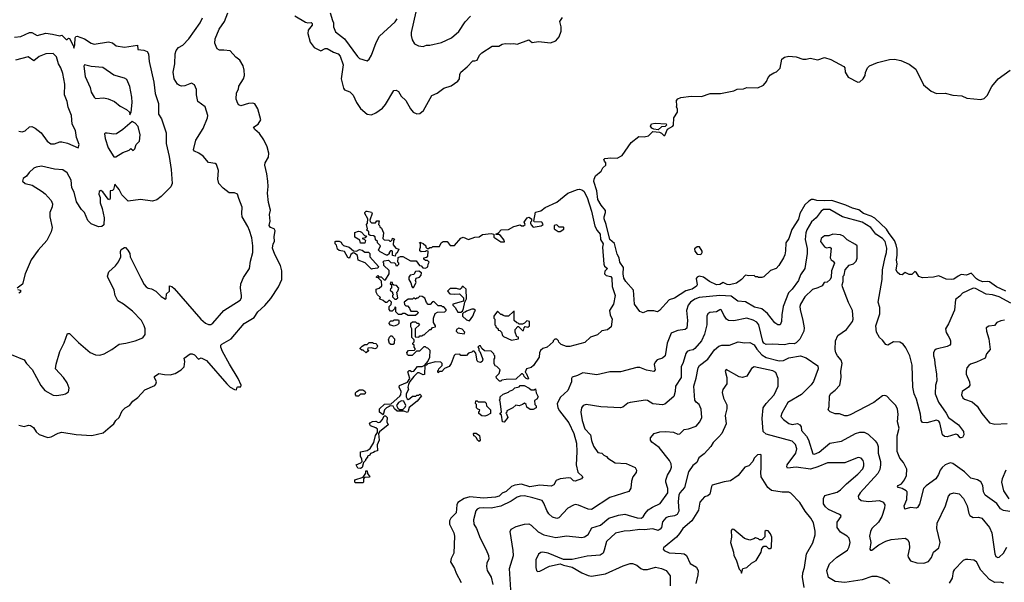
# Model space of a CAD drawing. Extents: x 2087054 to 2277909, y 548907 to 753496.
# Tile 172 of 256: x 2133713 to 2142844, y 622346 to 627563. Entities that reach past the tile are written whole.
import ezdxf

# ---------------------------------------------------------------- set-up
doc = ezdxf.new("R2010")
doc.units = 0

msp = doc.modelspace()

# ---------------------------------------------------------------- linework, layer by layer
at = {"layer": '0CON20XD'}
for points in [[(2133705, 623802.2), (2133755, 623790.6), (2133795, 623801.8), (2133815, 623800.9), (2133842.2, 623782.2), (2133865, 623740.8), (2133895, 623716), (2133975, 623690), (2134005, 623694.2), (2134070.9, 623729.1), (2134105, 623737.1), (2134236.1, 623716.1), (2134383, 623707), (2134487, 623733), (2134553.3, 623786.7), (2134587.5, 623815), (2134605, 623847.5), (2134636.4, 623873.6), (2134662.5, 623935), (2134692.5, 623965), (2134732.5, 623985), (2134763.6, 624026.4), (2134809.3, 624060.7), (2134875, 624130), (2134965, 624172.5), (2134976.4, 624183.6), (2134982.5, 624205), (2134963.8, 624245), (2134964.1, 624255.9), (2135005, 624283.3), (2135057, 624273), (2135109.3, 624270.7), (2135155, 624282.5), (2135210, 624315), (2135237, 624343), (2135243.3, 624395), (2135237.5, 624425), (2135294.6, 624465.4), (2135312.5, 624465), (2135333.8, 624455), (2135370, 624415), (2135395, 624428.8), (2135445, 624401.5), (2135635, 624186.2), (2135665, 624156.7), (2135705, 624132.5), (2135725, 624130), (2135730, 624155), (2135735, 624160), (2135765, 624160), (2135766.7, 624175), (2135738.6, 624235), (2135660.2, 624370.3), (2135592.5, 624485), (2135578.1, 624525), (2135578, 624545), (2135586.7, 624555), (2135675, 624603.8), (2135795, 624744.4), (2135887.5, 624802.5), (2135920, 624855), (2135987.6, 624912.4), (2136043.4, 624976.6), (2136114.4, 625085.6), (2136144, 625155), (2136144.1, 625234.1), (2136132.3, 625282.3), (2136078.8, 625385), (2136057.5, 625445), (2136064, 625485), (2136076, 625505), (2136073, 625553), (2136080.8, 625605), (2136074.2, 625624.2), (2136038.8, 625635), (2136027.5, 625655), (2136035.8, 625695), (2136031.1, 625755), (2136037.5, 625797.5), (2136020.9, 625869.1), (2136011.2, 625955), (2136018.8, 626015), (2136014.6, 626065), (2136006, 626135), (2135986.3, 626215), (2135988.8, 626235), (2136021.8, 626288.2), (2136022.9, 626325), (2136008.4, 626385), (2135978.1, 626448.1), (2135936.8, 626506.8), (2135893.8, 626545), (2135882.5, 626565), (2135926, 626595), (2135948.8, 626635), (2135921.2, 626735), (2135895, 626782.5), (2135875, 626790), (2135835, 626786), (2135765, 626763.8), (2135745, 626773.8), (2135735, 626786.7), (2135720.8, 626825), (2135724.3, 626885), (2135742.3, 626917.7), (2135744.2, 626945), (2135788.9, 627015), (2135797.3, 627045), (2135794.5, 627094.5), (2135784.4, 627135), (2135755, 627187.5), (2135718.6, 627215), (2135665, 627274), (2135605, 627281.2), (2135565, 627278.8), (2135545, 627291.2), (2135535, 627313.3), (2135524.2, 627345.8), (2135524.4, 627385.6), (2135564.3, 627475), (2135611.9, 627545), (2135642.2, 627625)], [(2136593.5, 627625), (2136614.4, 627555), (2136622.2, 627535), (2136622.9, 627495), (2136640.9, 627450.9), (2136723.8, 627385), (2136845, 627222.5), (2136865, 627203.3), (2136935, 627180), (2136955, 627197.5), (2136976.8, 627233.2), (2137018.9, 627351.1), (2137048.6, 627411.4), (2137195, 627542.5), (2137215, 627570)], [(2137388, 627635), (2137344, 627445), (2137343.3, 627415), (2137353.8, 627375), (2137375, 627337.5), (2137410.7, 627320.7), (2137455, 627314), (2137485, 627327.5), (2137515, 627326), (2137625, 627351.4), (2137716, 627395), (2137785.4, 627454.6), (2137845, 627542), (2137895, 627594.2)], [(2133910.3, 624170.3), (2133945, 624123.8), (2134025, 624082), (2134055, 624078), (2134115, 624086.2), (2134137.7, 624092.3), (2134165, 624112.5), (2134171.2, 624145), (2134154, 624195), (2134120, 624245), (2134046.2, 624325), (2134051.7, 624368.3), (2134086, 624485), (2134124.3, 624565.7), (2134156.4, 624653.6), (2134175, 624653.3), (2134258.3, 624568.3), (2134367.7, 624477.7), (2134415, 624456), (2134455, 624452.9), (2134496.4, 624463.6), (2134566.2, 624503.8), (2134635, 624554.3), (2134697.6, 624562.4), (2134785, 624585.8), (2134855, 624613.8), (2134875.9, 624644.1), (2134875.6, 624695), (2134868.6, 624725), (2134842.8, 624772.8), (2134760.6, 624860.6), (2134675.4, 624925.4), (2134624.2, 624955), (2134599.2, 625005), (2134588.9, 625055), (2134530, 625175), (2134527.5, 625185), (2134540.6, 625225), (2134600.9, 625279.1), (2134630.9, 625319.1), (2134651.2, 625365), (2134647.7, 625412.3), (2134655, 625432.5), (2134685, 625451.2), (2134695, 625449.2), (2134715, 625425.7), (2134733.3, 625395), (2134737.5, 625365), (2134835.5, 625165.5), (2134867.7, 625107.7), (2134887.5, 625085), (2134904.3, 625074.3), (2134935, 625068.6), (2134975.3, 625045.3), (2135025, 624995.8), (2135065, 624970), (2135073, 624977), (2135075, 625020), (2135102.5, 625045), (2135103.9, 625096.1), (2135125, 625090), (2135145, 625070), (2135394.1, 624785), (2135435, 624747.9), (2135465, 624736.5), (2135485, 624736.7), (2135505, 624749.4), (2135606, 624865), (2135757.9, 624962.1), (2135770, 624985), (2135771.4, 625005), (2135760.6, 625075), (2135764.4, 625115), (2135788.9, 625171.1), (2135845.6, 625255), (2135854.2, 625325), (2135873.9, 625403.9), (2135873.8, 625465), (2135865, 625540), (2135845, 625607.5), (2135830, 625645), (2135776.2, 625735), (2135772, 625765), (2135776.9, 625825), (2135744, 625905), (2135732.5, 625945), (2135706.1, 625956.1), (2135655, 625958.6), (2135601.2, 626001.2), (2135560, 626045), (2135550.8, 626085), (2135555.8, 626165), (2135539.5, 626219.5), (2135525, 626230), (2135465, 626240), (2135415, 626296.2), (2135375, 626326.2), (2135333.3, 626343.3), (2135326, 626355), (2135348, 626445), (2135414.2, 626555), (2135455, 626653.8), (2135458.2, 626675), (2135434.5, 626754.5), (2135366, 626805), (2135353.8, 626865), (2135353.3, 626915), (2135335, 626957.5), (2135305, 626973.3), (2135245, 626950), (2135215, 626946.2), (2135195, 626951.2), (2135176.7, 626965), (2135147.1, 627015), (2135135.6, 627075), (2135152.2, 627155), (2135153.5, 627245), (2135165, 627276.2), (2135185, 627304.4), (2135225, 627325.8), (2135282, 627385), (2135385.7, 627534.3), (2135408.8, 627581.2)], [(2136265, 627600), (2136365, 627540), (2136385, 627532.5), (2136415, 627536), (2136425, 627527.5), (2136425, 627513.3), (2136389.2, 627465), (2136384.3, 627435), (2136407.1, 627355), (2136445.4, 627305.4), (2136505, 627274), (2136544.6, 627295.4), (2136565, 627296.2), (2136621.7, 627261.7), (2136665.8, 627245), (2136685.8, 627225), (2136713.6, 627145), (2136694.5, 627015), (2136715, 626926.7), (2136725, 626912.9), (2136773.8, 626895), (2136804.5, 626864.5), (2136837.1, 626795), (2136875, 626740.8), (2136935, 626688), (2136975, 626680.8), (2137015, 626700), (2137076.8, 626743.2), (2137104.3, 626775.7), (2137183.3, 626905), (2137205, 626910), (2137225.5, 626895.5), (2137250, 626855), (2137294.3, 626814.3), (2137336.7, 626735), (2137362.5, 626705), (2137395, 626690), (2137425, 626693.8), (2137458.8, 626721.2), (2137535, 626860), (2137585, 626882), (2137645, 626928.8), (2137715, 626948.8), (2137775.8, 626994.2), (2137791.2, 627015), (2137793.3, 627055), (2137804.1, 627075.9), (2137863.3, 627125), (2137915, 627182.5), (2137935, 627180), (2137955, 627187.5), (2137977.5, 627235), (2137997.5, 627255), (2138093.9, 627316.1), (2138155, 627316.7), (2138187.5, 627335), (2138215, 627341.2), (2138265, 627337.5), (2138295, 627342.5), (2138325, 627336.7), (2138435, 627377.5), (2138465, 627350), (2138525, 627360), (2138635, 627348.8), (2138683.9, 627366.1), (2138716.7, 627405), (2138733.3, 627455), (2138733.3, 627495), (2138723.3, 627545), (2138746.1, 627583.9)], [(2133665, 627402.2), (2133725, 627406.7), (2133805, 627445.5), (2133825, 627443.5), (2133875, 627416.7), (2133955, 627437.8), (2134018.5, 627428.5), (2134085, 627413.8), (2134105, 627420), (2134145, 627380), (2134155, 627380), (2134165, 627390), (2134175, 627387.5), (2134210, 627325), (2134215, 627300), (2134225, 627330), (2134228, 627395), (2134234.2, 627405.8), (2134245, 627409.2), (2134315, 627385.7), (2134375.6, 627345.6), (2134404.4, 627334.4), (2134538.2, 627358.2), (2134575, 627349.4), (2134608.9, 627318.9), (2134685, 627307.8), (2134805, 627325.8), (2134807.5, 627285), (2134865, 627280.6), (2134895, 627267.5), (2134908.6, 627245), (2134914.5, 627175), (2134957.5, 626985), (2134969.4, 626879.4), (2135000, 626785), (2135001.7, 626688.3), (2135027.5, 626645), (2135071.8, 626515), (2135070, 626415), (2135098.9, 626295), (2135118.9, 626175), (2135125.7, 626045), (2135115.7, 626014.3), (2135025, 625923.8), (2134985, 625893.8), (2134945, 625878.8), (2134835, 625897.1), (2134719.1, 625879.1), (2134660.3, 625940.3), (2134635, 625988.6), (2134595, 626037.5), (2134583, 625987), (2134575, 625980), (2134553, 625977), (2134553, 625907), (2134546.2, 625893.8), (2134535, 625900), (2134485.5, 625965.5), (2134465, 625978), (2134450.7, 625969.3), (2134447.5, 625945), (2134459.6, 625915), (2134460.5, 625865), (2134478.3, 625811.7), (2134495.8, 625725), (2134495, 625661.2), (2134475.4, 625644.6), (2134445, 625641.1), (2134375, 625668.9), (2134345, 625700.6), (2134314.4, 625774.4), (2134285, 625802.3), (2134240.8, 625875), (2134218.6, 625965), (2134197.5, 626005), (2134189.1, 626075), (2134152, 626142), (2134112.2, 626172.2), (2134035, 626177.9), (2133915, 626204.6), (2133865, 626196.4), (2133844, 626185), (2133802, 626145), (2133777.7, 626112.3), (2133745, 626090), (2133740, 626065), (2133765, 626044.4), (2133827.8, 626027.8), (2133920.2, 625970.2), (2133948.2, 625948.2), (2134005.7, 625885), (2134018.1, 625855), (2134013.6, 625826.4), (2133993.9, 625776.1), (2133993.3, 625735), (2134014.2, 625635), (2134005.6, 625594.4), (2133966, 625515), (2133885, 625426.7), (2133820, 625335), (2133763.8, 625205), (2133739.5, 625110.5), (2133690, 625075)], [(2133705, 626528.2), (2133735, 626523.6), (2133765, 626531.1), (2133805, 626570.6), (2133825, 626571.1), (2133858.2, 626558.2), (2133912, 626515), (2133968.8, 626435), (2134001.2, 626411.2), (2134035, 626410.8), (2134085, 626430), (2134105, 626428.9), (2134157.6, 626417.6), (2134255, 626374), (2134265.2, 626405), (2134240.2, 626470.2), (2134229.8, 626535), (2134200.4, 626595), (2134192.5, 626675), (2134162.5, 626752.5), (2134154.5, 626805), (2134128.8, 626865), (2134131.4, 626965), (2134113, 627065), (2134095.2, 627115), (2134072.1, 627152.1), (2134055, 627217.5), (2134025, 627249.1), (2133955, 627245.5), (2133895, 627221.9), (2133845, 627182.5), (2133792.9, 627217.1), (2133675, 627187.8)], [(2141174.5, 625884.5), (2141105, 625886.4), (2141075, 625896.4), (2141055, 625895.9), (2141029.4, 625880.6), (2140995.3, 625844.7), (2140948.5, 625765), (2140935, 625714.2), (2140873.9, 625616.1), (2140846.4, 625533.6), (2140816.8, 625493.2), (2140815, 625420), (2140808.3, 625381.7), (2140796.2, 625355), (2140753.3, 625285), (2140726.7, 625255), (2140675, 625237.5), (2140615, 625180), (2140595, 625172.5), (2140565, 625172.5), (2140555, 625180), (2140535, 625180), (2140525, 625190), (2140475, 625187.5), (2140445, 625193.3), (2140407.5, 625155), (2140359.4, 625120.6), (2140295, 625104.6), (2140275, 625106.9), (2140235, 625125.8), (2140205, 625108.1), (2140176.2, 625103.8), (2140111.2, 625135), (2140055, 625176.2), (2140015, 625183.5), (2139995, 625175.6), (2139986.7, 625163.3), (2139994.4, 625105), (2139988.3, 625091.7), (2139950, 625065), (2139925, 625057.5), (2139890.3, 625049.7), (2139785, 624982), (2139735, 624966.7), (2139647.5, 624865), (2139627, 624853), (2139595, 624862.5), (2139535, 624862.5), (2139495, 624843.3), (2139465, 624856.7), (2139413.1, 624925), (2139403.9, 625053.9), (2139332.7, 625135), (2139316.7, 625165), (2139310, 625205), (2139312.5, 625265), (2139278.8, 625315), (2139273.3, 625353.3), (2139255, 625390), (2139228.8, 625488.8), (2139184.7, 625525), (2139153, 625663), (2139131.8, 625715), (2139132.2, 625735), (2139146.2, 625775), (2139144.2, 625794.2), (2139105, 625843.8), (2139074.5, 625895), (2139064.2, 625975), (2139038.3, 626061.7), (2139040, 626085), (2139054.2, 626115.8), (2139105, 626157.5), (2139120.7, 626189.3), (2139150, 626215), (2139150, 626235), (2139135, 626250), (2139130, 626265), (2139140, 626275), (2139195, 626282.5), (2139255, 626280), (2139300, 626305), (2139384, 626425), (2139455, 626478.8), (2139505, 626476.7), (2139545, 626486.7), (2139585, 626527.5), (2139645, 626520), (2139665, 626510), (2139685, 626490), (2139695, 626490), (2139721.7, 626548.3), (2139770, 626575), (2139777.5, 626585), (2139778.3, 626651.7), (2139812.5, 626705), (2139811.7, 626731.7), (2139802.5, 626755), (2139807.5, 626765), (2139802.5, 626815), (2139815, 626827.5), (2139845, 626840), (2139940, 626855), (2140035, 626850.6), (2140115, 626877.5), (2140210.7, 626879.3), (2140335, 626904.5), (2140365, 626918.1), (2140425, 626921.2), (2140455, 626933.3), (2140557.7, 626932.3), (2140611.2, 626955), (2140638.9, 626991.1), (2140652.6, 627027.4), (2140675, 627052), (2140705, 627071.2), (2140730.7, 627079.3), (2140765, 627112.5), (2140781.9, 627198.1), (2140805.7, 627214.3), (2140845, 627224), (2140915, 627218.8), (2140975, 627196.7), (2141005, 627196.7), (2141043.6, 627206.4), (2141115, 627190), (2141175, 627212), (2141235, 627194.4), (2141355, 627128.8), (2141364, 627115), (2141369.2, 627075), (2141395, 627028.8), (2141485, 626984.2), (2141505, 626988), (2141535.5, 627014.5), (2141552, 627045), (2141556.1, 627073.9), (2141574, 627115), (2141594, 627135), (2141668.8, 627165), (2141780, 627195), (2141825, 627196.3), (2141885, 627183.9), (2141960.6, 627150.6), (2142023.6, 627103.6), (2142095, 626958.9), (2142165, 626899.4), (2142215, 626878.6), (2142295, 626882.9), (2142365, 626864), (2142448.3, 626858.3), (2142495, 626833.8), (2142626.8, 626823.2), (2142657.6, 626832.4), (2142685, 626858.8), (2142727.1, 626942.9), (2142786.5, 627013.5), (2142896.4, 627093.7)], [(2134735, 626680), (2134746.7, 626705), (2134756, 626795), (2134754, 626845), (2134735, 626942.5), (2134707, 627007), (2134685, 627020), (2134587.6, 627047.6), (2134485, 627120), (2134375, 627128.8), (2134314, 627145), (2134306.7, 627133.3), (2134319.2, 627035), (2134367.5, 626935), (2134375, 626891.9), (2134405, 626843.3), (2134417, 626833), (2134495, 626836.7), (2134535, 626830), (2134593.6, 626803.6), (2134645, 626762.5), (2134705, 626730), (2134730, 626705), (2134735, 626680)], [(2134605, 626290), (2134668.3, 626331.7), (2134728.3, 626351.7), (2134745, 626370), (2134765, 626350), (2134780, 626365), (2134792.5, 626405), (2134823.6, 626436.4), (2134830, 626495), (2134812, 626572), (2134785, 626602.5), (2134755, 626620), (2134670, 626545), (2134610, 626505), (2134585, 626500), (2134525, 626510), (2134505, 626510), (2134501.2, 626505), (2134505, 626460), (2134535, 626374.3), (2134585, 626290), (2134605, 626290)], [(2139635, 626540), (2139595, 626547.5), (2139575, 626557.5), (2139563, 626577), (2139571.7, 626598.3), (2139605, 626603.3), (2139708.3, 626598.3), (2139710, 626585), (2139698.3, 626571.7), (2139665, 626570), (2139635, 626540)], [(2137085, 623900), (2137050, 623925), (2137050, 623955), (2137095, 623997.5), (2137158.3, 624001.7), (2137239.3, 624070.7), (2137247.5, 624085), (2137250, 624115), (2137233.3, 624155), (2137235, 624170), (2137308.3, 624201.7), (2137330, 624235), (2137311.7, 624298.3), (2137325, 624310), (2137335, 624310), (2137345, 624300), (2137367, 624303), (2137401.7, 624348.3), (2137445, 624347.5), (2137470, 624360), (2137497, 624393), (2137517, 624433), (2137520, 624495), (2137498.3, 624518.3), (2137485, 624520), (2137475, 624530), (2137461.7, 624528.3), (2137421.7, 624488.3), (2137391.7, 624488.3), (2137351.7, 624448.3), (2137318.3, 624448.3), (2137310, 624455), (2137303, 624477), (2137320, 624495), (2137375, 624500), (2137380, 624505), (2137380, 624515), (2137370, 624525), (2137370, 624545), (2137360, 624555), (2137360, 624565), (2137370, 624575), (2137370, 624595), (2137350, 624615), (2137350, 624695), (2137340, 624715), (2137341.7, 624748.3), (2137355, 624760), (2137385, 624760), (2137395, 624750), (2137408.3, 624748.3), (2137420, 624735), (2137380, 624695), (2137381.7, 624621.7), (2137415, 624620), (2137425, 624630), (2137445, 624630), (2137455, 624640), (2137465, 624640), (2137515, 624690), (2137528.3, 624691.7), (2137541.7, 624708.3), (2137570, 624715), (2137570, 624725), (2137550, 624755), (2137550, 624795), (2137565, 624840), (2137588.3, 624851.7), (2137655, 624852.5), (2137667.5, 624865), (2137667, 624877), (2137645, 624900), (2137635, 624900), (2137625, 624910), (2137595, 624910), (2137555, 624950), (2137541.7, 624948.3), (2137518.3, 624921.7), (2137501.7, 624921.7), (2137485, 624940), (2137469.3, 624979.3), (2137445, 624997.5), (2137425, 625000), (2137405, 624980), (2137395, 624980), (2137385, 624970), (2137375, 624980), (2137365, 624980), (2137355, 624970), (2137315, 624970), (2137280, 624945), (2137281.7, 624921.7), (2137295, 624910), (2137308.3, 624908.3), (2137328.3, 624888.3), (2137330, 624875), (2137341.7, 624861.7), (2137395, 624860), (2137407, 624847), (2137405, 624840), (2137385, 624820), (2137315, 624820), (2137285, 624840), (2137265, 624840), (2137255, 624830), (2137225, 624830), (2137200, 624855), (2137200, 624895), (2137195, 624900), (2137188.3, 624881.7), (2137168.3, 624861.7), (2137151.7, 624861.7), (2137140, 624875), (2137140, 624905), (2137158.3, 624921.7), (2137160, 624945), (2137145, 624960), (2137135, 624960), (2137118.3, 624941.7), (2137105, 624940), (2137085, 624960), (2137055, 624970), (2137050, 624975), (2137058.3, 624988.3), (2137031.7, 625011.7), (2137017.5, 625035), (2137020, 625065), (2137047, 625073), (2137070, 625095), (2137068.3, 625138.3), (2137038.3, 625168.3), (2137021.7, 625171.7), (2137021.7, 625178.3), (2137035, 625190), (2137045, 625180), (2137065, 625180), (2137091.7, 625151.7), (2137105, 625150), (2137140, 625205), (2137138.3, 625238.3), (2137090, 625285), (2137090, 625305), (2137080, 625315), (2137091.7, 625328.3), (2137131.7, 625331.7), (2137155, 625310), (2137188.3, 625308.3), (2137198.3, 625298.3), (2137200, 625285), (2137215, 625280), (2137230, 625295), (2137230, 625305), (2137220, 625315), (2137221.7, 625358.3), (2137245, 625367.5), (2137265, 625367.5), (2137338.3, 625328.3), (2137388.3, 625328.3), (2137420, 625285), (2137435, 625280), (2137453, 625263), (2137475, 625260), (2137498.3, 625271.7), (2137500, 625295), (2137510, 625315), (2137495, 625330), (2137475, 625330), (2137461.7, 625341.7), (2137460, 625355), (2137485, 625360), (2137498.3, 625371.7), (2137500, 625415), (2137485, 625420), (2137477.5, 625412.5), (2137435, 625410), (2137425, 625420), (2137422.5, 625435), (2137430, 625455), (2137430, 625485), (2137420, 625495), (2137425, 625500), (2137455, 625487.5), (2137480, 625465), (2137480, 625455), (2137491.7, 625441.7), (2137505, 625440), (2137515, 625450), (2137535, 625450), (2137545, 625460), (2137605, 625460), (2137622.5, 625495), (2137640, 625505), (2137677.5, 625505), (2137705, 625470), (2137745, 625470), (2137805, 625538), (2137825, 625547.5), (2137876.1, 625523.9), (2137934.3, 625545.7), (2137975, 625550), (2138005, 625571.2), (2138085, 625580), (2138110, 625575), (2138110, 625545), (2138173.9, 625503.9), (2138208.3, 625501.7), (2138205, 625520), (2138173, 625563), (2138155, 625572.5), (2138135, 625570), (2138130, 625575), (2138152.5, 625587.5), (2138177.5, 625615), (2138245, 625618.8), (2138295, 625646.7), (2138355, 625660), (2138365, 625650), (2138385, 625650), (2138400, 625665), (2138392.5, 625685), (2138403.3, 625705), (2138417.5, 625725), (2138435, 625732.5), (2138460, 625715), (2138460, 625695), (2138450, 625685), (2138450, 625675), (2138455, 625660), (2138475, 625640), (2138547.7, 625652.3), (2138566.7, 625665), (2138556.1, 625686.1), (2138485, 625690), (2138480, 625695), (2138495, 625777.5), (2138545, 625791.2), (2138585, 625820.8), (2138695, 625871.2), (2138795, 625955.8), (2138885, 625989.2), (2138905, 625990), (2138925, 625986.2), (2138945, 625973.3), (2138976.5, 625915), (2139015, 625786.7), (2139047.6, 625647.6), (2139068.1, 625608.1), (2139096.6, 625575), (2139098.2, 625525), (2139122.5, 625485), (2139117.1, 625455), (2139129.2, 625295), (2139136.9, 625276.9), (2139163.3, 625255), (2139138.8, 625231.2), (2139135.9, 625205.9), (2139150.6, 625190.6), (2139195, 625182), (2139205, 625166.7), (2139207.8, 625087.8), (2139235.6, 625005), (2139218.8, 624925), (2139182.5, 624865), (2139187.5, 624825), (2139206.7, 624785), (2139198.8, 624715), (2139165, 624686.7), (2139111.7, 624678.3), (2139070.7, 624639.3), (2139005, 624618.8), (2138955, 624570), (2138815, 624533.8), (2138785, 624533.8), (2138735, 624550), (2138711.7, 624571.7), (2138710, 624585), (2138695, 624600), (2138675, 624600), (2138660, 624585), (2138660, 624575), (2138605, 624526.7), (2138565, 624514.2), (2138543.6, 624496.4), (2138534.2, 624475), (2138529.2, 624435), (2138478, 624355), (2138455, 624338), (2138412.5, 624325), (2138400, 624295), (2138410, 624285), (2138430, 624235), (2138425, 624230), (2138410, 624235), (2138390, 624255), (2138388.3, 624268.3), (2138375, 624280), (2138365, 624280), (2138315, 624230), (2138225, 624227.5), (2138185, 624220), (2138175, 624210), (2138161.7, 624211.7), (2138135, 624240), (2138132.5, 624255), (2138158.3, 624281.7), (2138170, 624315), (2138138.3, 624348.3), (2138125, 624350), (2138113, 624373), (2138112.5, 624415), (2138120, 624425), (2138120, 624445), (2138111.7, 624451.7), (2138110, 624465), (2138085, 624490), (2138023, 624493), (2138000, 624515), (2137985, 624540), (2137975, 624540), (2137962.5, 624525), (2137970, 624515), (2137970, 624495), (2137980, 624485), (2138007.5, 624415), (2138002.5, 624395), (2137986.4, 624383.6), (2137965, 624390), (2137955, 624400), (2137941.7, 624471.7), (2137928.3, 624488.3), (2137915, 624490), (2137905, 624480), (2137875, 624470), (2137855, 624450), (2137805, 624450), (2137795, 624460), (2137751.7, 624458.3), (2137741.7, 624448.3), (2137713.3, 624375), (2137695, 624347.5), (2137651.7, 624328.3), (2137628.3, 624301.7), (2137605, 624300), (2137595, 624290), (2137590, 624305), (2137598.3, 624311.7), (2137600, 624325), (2137630, 624355), (2137630, 624375), (2137618.3, 624388.3), (2137568.3, 624391.7), (2137498.3, 624371.7), (2137485, 624360), (2137470, 624360), (2137468.3, 624271.7), (2137455, 624270), (2137417, 624287), (2137403, 624287), (2137367, 624253), (2137331.7, 624208.3), (2137318.3, 624181.7), (2137312.5, 624155), (2137317.5, 624135), (2137297.5, 624095), (2137297.5, 624065), (2137307, 624047), (2137315, 624042.5), (2137330.7, 624049.3), (2137355, 624072.5), (2137387, 624073), (2137395, 624080), (2137415, 624080), (2137425, 624090), (2137440, 624075), (2137400, 624025), (2137323.3, 623966.7), (2137317, 623933), (2137308.3, 623921.7), (2137275, 623932.5), (2137213, 623933), (2137190, 623955), (2137175, 623980), (2137148.3, 623981.7), (2137140, 623975), (2137115, 623962.5), (2137097.5, 623945), (2137085, 623900)], [(2142856.5, 625046.5), (2142771.9, 625085), (2142705, 625130.8), (2142685, 625135.8), (2142645, 625133.1), (2142605, 625148), (2142585, 625160), (2142535, 625211.2), (2142493.2, 625193.2), (2142445, 625200), (2142416.5, 625183.5), (2142375, 625157.3), (2142355.9, 625154.1), (2142305, 625157.3), (2142235, 625188.2), (2142185.6, 625175.6), (2142085, 625170.4), (2142051.4, 625181.4), (2142025, 625223.3), (2142015, 625228.8), (2141985, 625198.8), (2141961.2, 625201.2), (2141925, 625217.5), (2141895, 625197.5), (2141875, 625200), (2141850.7, 625220.7), (2141841.2, 625245), (2141850, 625295), (2141842.5, 625335), (2141849.7, 625380.3), (2141849.2, 625435), (2141841.3, 625475), (2141825.3, 625515.3), (2141775, 625578.9), (2141751.2, 625621.2), (2141641.8, 625721.8), (2141610.1, 625740.1), (2141537.1, 625765), (2141495, 625799.4), (2141435, 625813.8), (2141373.4, 625843.4), (2141245, 625886.7), (2141174.5, 625884.5)], [(2142905, 624934), (2142795, 624992.7), (2142735, 625010.6), (2142675, 625018.2), (2142575, 625071.4), (2142555, 625074.7), (2142455, 625025.6), (2142431.3, 624998.7), (2142390.7, 624969.3), (2142381.7, 624868.3), (2142327.2, 624742.8), (2142298.6, 624695), (2142303.6, 624663.6), (2142321.5, 624631.5), (2142338.8, 624605), (2142343.8, 624585), (2142344, 624555), (2142338, 624545), (2142315, 624531.1), (2142210.8, 624509.2), (2142194.7, 624495.3), (2142187.3, 624475), (2142185.5, 624445), (2142196.9, 624415), (2142198.2, 624375), (2142215.8, 624275), (2142217.1, 624215), (2142204.4, 624175), (2142203.3, 624095), (2142232.2, 624015), (2142304.5, 623915), (2142325.6, 623875.6), (2142418.6, 623805), (2142466, 623745), (2142467.3, 623712.7), (2142455, 623690), (2142445, 623686.7), (2142435, 623686.7), (2142412.5, 623712.5), (2142395, 623718.6), (2142315, 623694.3), (2142288.8, 623698.8), (2142270, 623715), (2142245.6, 623825), (2142235, 623840), (2142215, 623850), (2142125, 623824.2), (2142085, 623829.2), (2142071.5, 623845), (2142065.5, 623904.5), (2142029.7, 624045), (2142007.2, 624095), (2141996.7, 624156.7), (2141990.2, 624360.2), (2141967.1, 624445), (2141929.9, 624519.9), (2141904.4, 624555), (2141875, 624573.6), (2141815, 624574.6), (2141765, 624546.2), (2141745, 624552.2), (2141712.8, 624592.8), (2141685, 624616.9), (2141657.5, 624665), (2141653.5, 624725), (2141688.5, 624835), (2141689.4, 624895), (2141673.4, 624945), (2141711.2, 625155), (2141713.9, 625245), (2141739.9, 625360.1), (2141751.6, 625405), (2141754, 625445), (2141738.2, 625505), (2141715, 625535.2), (2141653.1, 625575), (2141605.6, 625635), (2141525, 625686.9), (2141344.5, 625734.5), (2141225, 625801.4), (2141166.1, 625803.9), (2141145, 625788.6), (2141098.9, 625725), (2141055, 625687.5), (2141013.5, 625615), (2141004.2, 625585), (2140998.2, 625525), (2141015, 625442.5), (2141016, 625394), (2140992.9, 625255), (2140955, 625198.5), (2140936, 625145), (2140877.3, 625062.7), (2140841.2, 625028.8), (2140793.9, 624905), (2140780, 624825), (2140777.3, 624765), (2140765, 624734.2), (2140742.5, 624735), (2140715, 624752.5), (2140648.2, 624838.2), (2140595, 624880.9), (2140528.2, 624898.2), (2140445, 624945.8), (2140373.7, 624953.7), (2140309.2, 624999.2), (2140205, 625006.7), (2140015, 624986.7), (2139975, 624971), (2139934.8, 624945.2), (2139912.9, 624915), (2139897.3, 624865), (2139906.9, 624775), (2139898.3, 624701.7), (2139885, 624690.6), (2139815, 624682), (2139774.7, 624665.3), (2139754.5, 624655), (2139716.8, 624565), (2139698.6, 624445), (2139675, 624424.4), (2139625, 624408), (2139605, 624386.2), (2139597.5, 624365), (2139605.6, 624315), (2139595, 624301.4), (2139525, 624312.5), (2139465, 624338.1), (2139435, 624339.4), (2139285, 624297.5), (2139185, 624299.2), (2139065, 624269.2), (2138935, 624289.1), (2138885, 624262.5), (2138835, 624247.5), (2138828.6, 624235), (2138829.1, 624205), (2138796.6, 624125), (2138727.5, 624062.5), (2138697.8, 624005), (2138704.6, 623965.4), (2138717.6, 623935), (2138805, 623824.4), (2138852.5, 623725), (2138877.5, 623635), (2138880.7, 623555), (2138874.4, 623435), (2138888.7, 623368.7), (2138935.6, 623325), (2138924, 623305), (2138865, 623282.7), (2138848.6, 623288.6), (2138825, 623312), (2138805, 623316), (2138724.7, 623305.3), (2138689.1, 623290.9), (2138665, 623248.8), (2138642.3, 623237.7), (2138535, 623246.2), (2138445, 623231.5), (2138366.4, 623256.4), (2138303.9, 623246.1), (2138274.6, 623235), (2138225, 623189.6), (2138187.2, 623172.8), (2138160.5, 623145), (2138125.8, 623134.2), (2138015, 623127.8), (2137888.7, 623138.7), (2137835, 623124.8), (2137777.3, 623085), (2137768.1, 623065), (2137759.3, 622990.7), (2137710.6, 622939.4), (2137698.5, 622915), (2137699.6, 622885), (2137738.9, 622805), (2137746.2, 622775), (2137739.4, 622615), (2137713.6, 622566.4), (2137708.6, 622535), (2137745.5, 622475.5), (2137760.2, 622430.2), (2137807.1, 622345)], [(2137195, 625370), (2137170, 625375), (2137170, 625415), (2137165, 625420), (2137151.7, 625418.3), (2137140, 625405), (2137138.3, 625391.7), (2137125, 625380), (2137115, 625380), (2137055, 625410), (2137040, 625425), (2137057.5, 625467.5), (2137030, 625495), (2137030, 625505), (2137013, 625523), (2137008.3, 625548.3), (2136995, 625560), (2136963, 625563), (2136951.7, 625571.7), (2136950, 625595), (2136930, 625615), (2136940, 625625), (2136930, 625665), (2136940, 625675), (2136942.5, 625715), (2136913.3, 625765), (2136913.9, 625776.1), (2136925, 625786.7), (2136935, 625788.8), (2136975, 625776.7), (2136982.5, 625765), (2136960, 625705), (2136961.7, 625691.7), (2136975, 625680), (2137011.7, 625678.3), (2137025, 625697.5), (2137047, 625697), (2137040, 625665), (2137050, 625655), (2137051.7, 625641.7), (2137068.3, 625628.3), (2137087.5, 625585), (2137080, 625535), (2137091.7, 625521.7), (2137135, 625520), (2137145, 625510), (2137155, 625510), (2137168.3, 625521.7), (2137171.7, 625538.3), (2137188.3, 625528.3), (2137180, 625515), (2137177.5, 625475), (2137200, 625445), (2137230, 625435), (2137215, 625400), (2137200, 625395), (2137195, 625370)], [(2138725, 625600), (2138758.3, 625621.7), (2138760, 625635), (2138755, 625640), (2138715, 625640), (2138695, 625660), (2138670, 625655), (2138670, 625625), (2138705, 625600), (2138725, 625600)], [(2136915, 625490), (2136875, 625490), (2136868.3, 625518.3), (2136820, 625545), (2136821.7, 625588.3), (2136855, 625602.5), (2136869.3, 625599.3), (2136883, 625593), (2136911.7, 625561.7), (2136928.3, 625558.3), (2136918.3, 625541.7), (2136890, 625535), (2136908.3, 625528.3), (2136920, 625515), (2136915, 625490)], [(2142893.7, 623003.7), (2142835, 623013.5), (2142808.8, 623028.8), (2142775, 623078.1), (2142665.3, 623155.3), (2142651.8, 623185), (2142644.6, 623245), (2142626.7, 623276.7), (2142595, 623295.5), (2142532.4, 623312.4), (2142475, 623371.4), (2142367.6, 623447.6), (2142345, 623454.2), (2142325, 623449.2), (2142295, 623434.4), (2142268.5, 623411.5), (2142247.5, 623385), (2142233.5, 623345), (2142207.5, 623305), (2142119.3, 623240.7), (2142095.5, 623215), (2142058.3, 623071.7), (2142039.5, 623040.5), (2142025, 623033.3), (2141975, 623039.4), (2141921.2, 623025), (2141915.6, 623055.6), (2141940, 623115), (2141941.5, 623185), (2141934.3, 623195), (2141895, 623215.8), (2141858.8, 623225), (2141854.2, 623235), (2141860, 623245), (2141891.5, 623258.5), (2141919.5, 623295), (2141936.7, 623335), (2141940, 623395), (2141908.3, 623458.3), (2141875.8, 623495.8), (2141848.9, 623558.9), (2141850.6, 623705), (2141869.4, 623775), (2141854.4, 623835), (2141860.8, 623905), (2141852.7, 623952.7), (2141838.8, 623985), (2141791.7, 624031.7), (2141755, 624072.5), (2141735, 624077.5), (2141715, 624074.3), (2141635, 624013.1), (2141415, 623899.5), (2141385, 623889.4), (2141365, 623889.2), (2141315, 623907.1), (2141275, 623907.5), (2141227.9, 623927.9), (2141211.2, 623945), (2141218.6, 623975), (2141221.4, 624075), (2141234.6, 624095.4), (2141275, 624128.1), (2141318.1, 624175), (2141329.5, 624245), (2141328.1, 624305), (2141340.8, 624375), (2141330, 624405), (2141295.7, 624445), (2141280, 624475), (2141274.5, 624505), (2141277.5, 624585), (2141299.2, 624635), (2141380.7, 624689.3), (2141435, 624763.8), (2141441.9, 624785), (2141436.2, 624866.2), (2141400.2, 624940.2), (2141344, 625085), (2141340, 625105), (2141350, 625135), (2141350, 625185), (2141357.5, 625195), (2141367.5, 625245), (2141404.2, 625285.8), (2141445, 625299.2), (2141470, 625325), (2141477.9, 625352.1), (2141480, 625465), (2141465, 625479.2), (2141385, 625522), (2141351.2, 625555), (2141325, 625567.5), (2141255, 625574), (2141215, 625560), (2141175, 625559.2), (2141146.2, 625535), (2141140, 625505), (2141175, 625458), (2141195, 625448), (2141225, 625452.5), (2141237.5, 625445), (2141230, 625355), (2141237.7, 625337.7), (2141256.2, 625325), (2141268, 625305), (2141240.8, 625235), (2141238, 625175), (2141228.8, 625155), (2141200.7, 625129.3), (2141173.9, 625126.1), (2141153.8, 625096.2), (2141113.9, 625076.1), (2141065, 625061.2), (2140995, 624994.2), (2140953.3, 624925), (2140948.5, 624905), (2140950.5, 624875), (2140976.6, 624773.4), (2140987.5, 624705), (2140985.5, 624675), (2140948.1, 624601.9), (2140915, 624566.7), (2140895, 624557.8), (2140855, 624560.9), (2140805, 624548.5), (2140695, 624555.3), (2140635, 624552), (2140615, 624563.6), (2140605, 624578.6), (2140566.5, 624735), (2140549.7, 624759.7), (2140515, 624777.1), (2140455, 624794.6), (2140335, 624770.4), (2140285, 624772.7), (2140268.9, 624785), (2140242.6, 624822.6), (2140220.5, 624870.5), (2140215, 624876.2), (2140205, 624873.8), (2140174.5, 624855.5), (2140113.2, 624846.8), (2140093.8, 624835), (2140085.9, 624814.1), (2140085.5, 624735), (2140063.9, 624646.1), (2140036.2, 624585), (2139975, 624513.3), (2139957.4, 624502.6), (2139923.3, 624495), (2139903.8, 624486.2), (2139890.9, 624469.1), (2139866.6, 624383.4), (2139846.1, 624343.9), (2139846.7, 624245), (2139795.6, 624165), (2139791.9, 624115), (2139780.3, 624069.7), (2139695, 623998), (2139675, 623992.5), (2139585, 624002.5), (2139535, 624031.2), (2139515, 624034), (2139375, 624014.2), (2139353, 624007), (2139305, 623970), (2139285.8, 623964.2), (2139102.7, 623972.7), (2138965, 623994.2), (2138938.8, 623985), (2138924, 623965), (2138918, 623925), (2138928.9, 623845), (2138955, 623770), (2139007.1, 623715), (2139015, 623662.5), (2139035, 623610), (2139075, 623550), (2139110, 623545), (2139130, 623525), (2139155, 623512.5), (2139167, 623497), (2139234.4, 623454.4), (2139336.8, 623446.8), (2139421.7, 623411.7), (2139431.9, 623385), (2139430.6, 623365), (2139400, 623325), (2139386.8, 623283.2), (2139381.4, 623218.6), (2139361.7, 623188.3), (2139185, 623132.1), (2139015, 623020.5), (2138985, 623024.5), (2138895, 623062.7), (2138865, 623066.5), (2138848, 623062), (2138797, 623033), (2138711.2, 622945), (2138695, 622937.5), (2138655, 622949.4), (2138619.7, 622979.7), (2138601.4, 623011.4), (2138575, 623081.2), (2138557.5, 623105), (2138470.5, 623130.5), (2138395, 623147.3), (2138355, 623146.2), (2138325, 623136.2), (2138271.5, 623098.5), (2138175, 623052.9), (2138085, 623034.5), (2138015, 623037.1), (2137975, 623032.2), (2137956.4, 623023.6), (2137942.1, 623007.9), (2137920, 622925), (2137923.3, 622885), (2137950.6, 622845), (2137981.9, 622755), (2138038.8, 622648.8), (2138059.5, 622595), (2138062.2, 622565), (2138044.4, 622525), (2138041.7, 622491.7), (2138049.4, 622455), (2138085.5, 622395), (2138100, 622325)], [(2136975, 625250), (2136917, 625307), (2136851.7, 625331.7), (2136846.1, 625376.1), (2136817, 625397), (2136805, 625400), (2136783.6, 625386.4), (2136775, 625360), (2136767, 625353), (2136755, 625357.5), (2136723.8, 625413.8), (2136675, 625424), (2136660, 625435), (2136651.7, 625471.7), (2136640, 625485), (2136640, 625505), (2136645, 625510), (2136675, 625510), (2136695, 625500), (2136700, 625485), (2136715, 625470), (2136770, 625455), (2136808.3, 625418.3), (2136835, 625417.5), (2136865, 625432.5), (2136890, 625425), (2136915, 625407.5), (2136948.3, 625408.3), (2136960, 625395), (2136960, 625365), (2137040, 625275), (2137035, 625260), (2136985, 625252.5), (2136975, 625250)], [(2140023.8, 625386.2), (2140035, 625392.5), (2140043.3, 625405), (2140042, 625415), (2140017.6, 625457.6), (2139995, 625458), (2139971.7, 625438.3), (2139972.5, 625415), (2139995, 625390), (2140023.8, 625386.2)], [(2137365, 625080), (2137390, 625125), (2137383.3, 625145), (2137390, 625165), (2137420, 625175), (2137437.5, 625195), (2137440, 625215), (2137415, 625232.5), (2137385, 625227.5), (2137369.3, 625200.7), (2137335, 625192.5), (2137322.5, 625175), (2137323, 625153), (2137341.7, 625121.7), (2137348.3, 625088.3), (2137355, 625080), (2137365, 625080)], [(2133695, 625060), (2133720, 625055), (2133720, 625035), (2133705, 625027.5)], [(2137205, 624970), (2137220, 624985), (2137210, 625035), (2137220, 625045), (2137230, 625075), (2137207, 625097), (2137181.7, 625101.7), (2137171.7, 625111.7), (2137170, 625125), (2137155, 625130), (2137150, 625115), (2137160, 625105), (2137160, 625075), (2137151.7, 625068.3), (2137150, 625055), (2137170, 625035), (2137170, 625025), (2137180, 625015), (2137170, 625005), (2137171.7, 624991.7), (2137191.7, 624971.7), (2137205, 624970)], [(2137805, 624850), (2137818.3, 624861.7), (2137830, 624885), (2137840, 624945), (2137857.5, 624975), (2137852.5, 625065), (2137825, 625090), (2137815, 625090), (2137810, 625075), (2137795, 625060), (2137765, 625070), (2137705, 625070), (2137680, 625045), (2137701.7, 625021.7), (2137745, 625017.5), (2137791.7, 625021.7), (2137830, 624985), (2137828.3, 624951.7), (2137730, 624925), (2137730, 624915), (2137750, 624895), (2137775, 624850), (2137805, 624850)], [(2137885, 624770), (2137916.1, 624813.9), (2137930, 624855), (2137940, 624865), (2137925, 624880), (2137905, 624880), (2137855, 624860), (2137845, 624850), (2137831.7, 624848.3), (2137820, 624835), (2137820, 624815), (2137855, 624780), (2137885, 624770)], [(2138275, 624592.5), (2138340, 624605), (2138338.3, 624618.3), (2138321.7, 624621.7), (2138307.5, 624665), (2138308.3, 624691.7), (2138331.7, 624718.3), (2138338.3, 624718.3), (2138375, 624680), (2138385, 624680), (2138390, 624705), (2138401.7, 624718.3), (2138425, 624712.5), (2138440, 624725), (2138440, 624765), (2138415, 624770), (2138395, 624750), (2138375, 624740), (2138345, 624740), (2138335, 624750), (2138321.7, 624751.7), (2138300, 624775), (2138300, 624860), (2138291.7, 624858.3), (2138245, 624812.5), (2138215, 624812.5), (2138195, 624820), (2138185, 624830), (2138175, 624830), (2138145, 624860), (2138110, 624815), (2138110, 624795), (2138120, 624785), (2138120, 624735), (2138130, 624725), (2138130, 624715), (2138150, 624695), (2138150, 624685), (2138165, 624680), (2138180, 624665), (2138190, 624635), (2138200, 624625), (2138275, 624592.5)], [(2137185, 624722.5), (2137151.7, 624731.7), (2137140, 624745), (2137141.7, 624758.3), (2137155, 624770), (2137175, 624770), (2137185, 624780), (2137225, 624780), (2137230, 624775), (2137230, 624745), (2137217, 624733), (2137185, 624722.5)], [(2137835, 624650), (2137840, 624665), (2137815, 624692.5), (2137785, 624702.5), (2137765, 624690), (2137760, 624675), (2137775, 624660), (2137835, 624650)], [(2142845, 624778), (2142810, 624770), (2142774.7, 624755.3), (2142752.9, 624727.1), (2142698.8, 624721.2), (2142676.7, 624705), (2142678, 624675), (2142700, 624605), (2142711.2, 624505), (2142679.6, 624465), (2142666.2, 624423.8), (2142585, 624386.5), (2142530.9, 624369.1), (2142513.1, 624356.9), (2142497.1, 624335), (2142488.6, 624305), (2142490, 624275), (2142520.8, 624205), (2142524.2, 624175), (2142512, 624155), (2142453.6, 624116.4), (2142445.7, 624085), (2142457.8, 624057.8), (2142473.4, 624043.4), (2142545, 624018.1), (2142590.5, 623980.5), (2142635, 623910), (2142705, 623824.4), (2142755, 623812.1), (2142869.8, 623819.8)], [(2137175, 624550), (2137155, 624550), (2137141.7, 624561.7), (2137133, 624593), (2137141.7, 624618.3), (2137155, 624630), (2137165, 624630), (2137190, 624605), (2137187, 624563), (2137175, 624550)], [(2136925, 624472.5), (2136898.3, 624498.3), (2136885, 624500), (2136871.7, 624511.7), (2136871.7, 624518.3), (2136890, 624535), (2136915, 624550), (2136935, 624550), (2136955, 624570), (2136985, 624570), (2136993, 624563), (2137015, 624560), (2137025, 624550), (2137032.5, 624535), (2137021.7, 624518.3), (2137005, 624512.5), (2136975, 624520), (2136941.7, 624518.3), (2136940, 624505), (2136950, 624495), (2136925, 624472.5)], [(2138267.9, 622275), (2138254.5, 622475), (2138291.1, 622595), (2138288.9, 622641.1), (2138262.7, 622817.3), (2138271.4, 622838.6), (2138316.8, 622863.2), (2138395, 622884.5), (2138435, 622887.3), (2138457.5, 622877.5), (2138520.5, 622815), (2138575, 622786.4), (2138685, 622762.9), (2138785, 622776.8), (2138925, 622760.5), (2138951.4, 622768.6), (2138985, 622790), (2139019.3, 622850.7), (2139098.1, 622875), (2139175, 622942.3), (2139265, 622969.2), (2139325, 622978.2), (2139438.8, 622945), (2139475, 622941.1), (2139495.9, 622954.1), (2139511.8, 622985), (2139541.8, 623018.2), (2139582, 623042), (2139653.8, 623076.2), (2139722.5, 623175), (2139723.3, 623215), (2139704.5, 623274.5), (2139705.6, 623294.4), (2139720.6, 623339.4), (2139749.2, 623385), (2139758.6, 623415), (2139755.5, 623445.5), (2139738.6, 623475), (2139642.5, 623595), (2139573.8, 623645), (2139562, 623665), (2139562.5, 623685), (2139596.2, 623725), (2139648.3, 623741.7), (2139704.4, 623744.4), (2139775, 623738.5), (2139815, 623718.9), (2139835, 623721.4), (2139875, 623763.1), (2139915, 623768.2), (2139985.6, 623795), (2140021.1, 623835), (2140039.2, 623875), (2140031.7, 623951.7), (2140014.2, 623995), (2139985, 624017.1), (2139972.5, 624035), (2139965.5, 624165), (2139985, 624238), (2140006, 624334), (2140017.8, 624355), (2140095, 624416.2), (2140155, 624500.6), (2140195, 624535.6), (2140225, 624543.8), (2140295.5, 624544.5), (2140375, 624574.4), (2140436.8, 624566.8), (2140485, 624568.5), (2140525, 624548.2), (2140549.2, 624509.2), (2140595, 624455.4), (2140635, 624429.4), (2140755, 624399.5), (2140796.2, 624403.8), (2140845, 624428.2), (2140955, 624445.9), (2141007, 624427), (2141115, 624352.5), (2141116.4, 624326.4), (2141073.4, 624206.6), (2141052.6, 624177.4), (2140962, 624088), (2140835, 624012.9), (2140779.2, 623915), (2140770.8, 623885), (2140794.5, 623854.5), (2140845, 623819.4), (2140875, 623810.8), (2140925, 623818), (2140948.8, 623805), (2140958.3, 623788.3), (2140963.3, 623755), (2141010.2, 623700.2), (2141028.5, 623668.5), (2141066.6, 623536.6), (2141085, 623533.6), (2141126.2, 623553.8), (2141225, 623635.5), (2141335, 623654.4), (2141465, 623726.5), (2141505, 623737.5), (2141545, 623738.5), (2141580.2, 623720.2), (2141647, 623657), (2141665, 623632.5), (2141673.8, 623605), (2141674.7, 623544.7), (2141696.2, 623465), (2141694.6, 623434.6), (2141688.9, 623391.1), (2141671.5, 623355), (2141506.7, 623175), (2141486.9, 623145), (2141490, 623125), (2141515, 623105.6), (2141585, 623095.5), (2141685, 623103.5), (2141719.8, 623089.8), (2141735.6, 623065), (2141732.7, 623035), (2141707.7, 622955), (2141675.8, 622904.2), (2141615.6, 622845), (2141603.2, 622816.8), (2141594.6, 622775), (2141604.3, 622715), (2141596.2, 622655), (2141602.5, 622645), (2141615, 622644), (2141681.2, 622695), (2141745, 622726.7), (2141795, 622743.1), (2141925, 622754.2), (2141948.6, 622738.6), (2141962.4, 622712.4), (2141965.5, 622665), (2141948, 622595), (2141950.5, 622580.5), (2141975, 622546.7), (2142033.9, 622526.1), (2142096.1, 622523.9), (2142140.5, 622539.5), (2142168.8, 622575), (2142186, 622625), (2142235, 622665.8), (2142247.3, 622715), (2142217.8, 622845), (2142220, 622895), (2142299.4, 623055), (2142326.6, 623143.4), (2142343.7, 623166.3), (2142374.4, 623175.6), (2142425, 623165.5), (2142465, 623124), (2142500.4, 623055), (2142513.5, 622985), (2142525, 622964.2), (2142555, 622948.1), (2142605, 622949.2), (2142635, 622942), (2142705.6, 622855), (2142726.7, 622805), (2142755, 622610), (2142764, 622585), (2142785, 622575.8), (2142795, 622578.6), (2142837.1, 622615), (2142867.2, 622672.8)], [(2133635, 624459.2), (2133755, 624408), (2133775.5, 624375.5), (2133828.9, 624318.9), (2133910.3, 624170.3)], [(2141782, 622335), (2141764.5, 622354.5), (2141711.2, 622385), (2141665, 622400.6), (2141615, 622400.6), (2141525, 622368.6), (2141365, 622344), (2141275, 622354.2), (2141212.3, 622392.3), (2141197.1, 622455), (2141221.4, 622518.6), (2141292.1, 622577.9), (2141389.2, 622645), (2141404.5, 622675.5), (2141412.9, 622715), (2141405, 622756.2), (2141386.2, 622775), (2141325, 622810), (2141293.3, 622855), (2141294.3, 622905), (2141330, 622955), (2141326.7, 622965), (2141315.6, 622975.6), (2141212, 623022), (2141186.7, 623045), (2141166.7, 623075), (2141165.6, 623124.4), (2141179.7, 623150.3), (2141295, 623182.2), (2141325, 623203.1), (2141379.8, 623260.2), (2141485, 623349.4), (2141530.6, 623399.4), (2141541.9, 623425), (2141541.3, 623451.3), (2141534.2, 623475), (2141516.4, 623496.4), (2141495, 623504.2), (2141478.9, 623501.1), (2141365, 623453.1), (2141205, 623455.5), (2141114, 623416), (2141045, 623396.2), (2140915, 623412.3), (2140834.3, 623404.3), (2140827.5, 623417.5), (2140831.3, 623435), (2140910.7, 623545), (2140919.2, 623585), (2140908.2, 623625), (2140875, 623655.3), (2140635, 623720.9), (2140608, 623745), (2140604.3, 623785.7), (2140598.1, 623865), (2140608.4, 623965), (2140634.4, 624005.6), (2140708.5, 624085), (2140747.5, 624165), (2140745.6, 624235), (2140725, 624290.8), (2140696.4, 624306.4), (2140524.5, 624345.5), (2140500, 624330), (2140455, 624258.6), (2140415, 624244.2), (2140385, 624252), (2140265, 624318), (2140253.8, 624305), (2140271.2, 624245), (2140270.8, 624185), (2140232.5, 624135), (2140226.9, 624105), (2140240, 624055), (2140270.7, 623990.7), (2140269.3, 623955), (2140253.6, 623893.6), (2140264.4, 623815), (2140224.5, 623725.5), (2140195.6, 623694.4), (2140145, 623642), (2140122, 623605), (2140061.2, 623538.8), (2140010.6, 623499.4), (2139993, 623457), (2139955, 623428), (2139915, 623370), (2139876.9, 623225), (2139835, 623176.4), (2139824.1, 623155), (2139818, 623095), (2139824.7, 623005.3), (2139809.1, 622975), (2139785, 622962.5), (2139726.4, 622953.7), (2139705, 622944.5), (2139675, 622906), (2139665, 622854.2), (2139652.4, 622837.6), (2139635, 622827.8), (2139585, 622842), (2139505, 622832.9), (2139465, 622837.2), (2139375, 622822.9), (2139318.1, 622821.9), (2139238.5, 622801.5), (2139154.4, 622725), (2139132.9, 622645), (2139123.3, 622615), (2139095, 622597.3), (2138975, 622589.6), (2138835, 622558.8), (2138783.6, 622556.4), (2138755, 622556.7), (2138615, 622615.7), (2138565, 622626), (2138546.1, 622623.9), (2138525, 622607.5), (2138498.8, 622555), (2138498.8, 622485), (2138506.7, 622455), (2138515, 622446.7), (2138535, 622448.8), (2138625, 622495.8), (2138725, 622516.7), (2138755, 622504), (2138837.3, 622487.3), (2138925, 622432.9), (2138985, 622408.1), (2139015, 622404.5), (2139145, 622424.2), (2139309.5, 622500.5), (2139375, 622521.9), (2139395, 622521.4), (2139435, 622505.6), (2139474, 622474), (2139495.4, 622465.4), (2139535.3, 622464.7), (2139607.8, 622487.8), (2139665, 622475.6), (2139708, 622455), (2139744.5, 622405), (2139745.7, 622315)], [(2138205, 623830), (2138190, 623835), (2138180, 623895), (2138170, 623905), (2138170, 623915), (2138180, 623925), (2138170, 624025), (2138160, 624035), (2138170, 624045), (2138170, 624065), (2138195, 624090), (2138245, 624110), (2138255, 624120), (2138285, 624130), (2138305, 624150), (2138345, 624160), (2138355, 624170), (2138391.7, 624171.7), (2138437, 624147), (2138455, 624130), (2138485, 624130), (2138495, 624140), (2138503, 624103), (2138522.5, 624065), (2138510, 624045), (2138488.3, 624031.7), (2138490, 623995), (2138501.7, 623981.7), (2138502.5, 623965), (2138475, 623947.5), (2138448.3, 623948.3), (2138415, 623970), (2138410, 623995), (2138395, 624007.5), (2138376.2, 623993.8), (2138345, 623983.3), (2138315, 623990), (2138285, 623962.5), (2138230, 623935), (2138230, 623925), (2138220, 623915), (2138228.3, 623908.3), (2138240, 623875), (2138205, 623830)], [(2136855, 624072.5), (2136835, 624072.5), (2136827.5, 624085), (2136828.3, 624101.7), (2136840, 624115), (2136865, 624130), (2136895, 624130), (2136915, 624120), (2136920, 624105), (2136915, 624090), (2136875, 624090), (2136855, 624072.5)], [(2137265, 623950), (2137288.8, 623971.2), (2137293.3, 623985), (2137276.7, 624026.7), (2137255, 624030), (2137227, 624013), (2137207.5, 623985), (2137220.7, 623960.7), (2137235, 623950), (2137265, 623950)], [(2138025, 623886.7), (2137998.3, 623888.3), (2137971.7, 623911.7), (2137970, 623925), (2137978.3, 623931.7), (2137980, 623945), (2137961.7, 623951.7), (2137950, 623965), (2137950, 623995), (2137940, 624005), (2137941.7, 624028.3), (2137955, 624030), (2137965, 624020), (2138025, 624020), (2138038.3, 624008.3), (2138041.7, 623981.7), (2138080, 623945), (2138078.3, 623911.7), (2138045, 623893.3), (2138025, 623886.7)], [(2136875, 623402.5), (2136850, 623405), (2136832.5, 623435), (2136877, 623453), (2136890, 623465), (2136887, 623487), (2136873.3, 623515), (2136873, 623557), (2136935, 623567.5), (2136963, 623587), (2136997, 623643), (2137013, 623707), (2137030, 623735), (2137030, 623765), (2137015, 623780), (2136967, 623797), (2136957.5, 623815), (2136963.6, 623826.4), (2136985, 623837.5), (2137015, 623840), (2137038.3, 623828.3), (2137055, 623830), (2137077.5, 623855), (2137091.7, 623888.3), (2137105, 623890), (2137120, 623875), (2137117.5, 623835), (2137130, 623805), (2137050, 623740), (2137040, 623725), (2137047.5, 623665), (2137028.3, 623621.7), (2137030, 623565), (2137005, 623560), (2136995, 623550), (2136965, 623540), (2136960, 623525), (2136940, 623515), (2136940, 623505), (2136920, 623485), (2136920, 623475), (2136901.7, 623458.3), (2136888.3, 623411.7), (2136875, 623402.5)], [(2137975, 623652.5), (2137957.5, 623665), (2137950, 623685), (2137935, 623700), (2137923, 623703), (2137920, 623725), (2137925, 623730), (2137945, 623730), (2137976.1, 623706.1), (2137982.5, 623665), (2137975, 623652.5)], [(2140987.3, 622297.3), (2140973.3, 622395), (2140974.5, 622435), (2140990.5, 622485), (2141010.5, 622609.5), (2141068.6, 622711.4), (2141089.5, 622785), (2141091.1, 622821.1), (2141075, 622896.2), (2141049.8, 622939.8), (2140995.6, 623005), (2140946, 623086), (2140863.4, 623173.4), (2140845, 623182.9), (2140785, 623180.5), (2140685, 623198.5), (2140650, 623225), (2140588, 623325), (2140584.3, 623365), (2140590, 623405), (2140590, 623525), (2140585, 623532.5), (2140555, 623527.5), (2140525, 623497.5), (2140512.5, 623465), (2140475, 623426.7), (2140437.5, 623415), (2140376.7, 623335), (2140305, 623285.8), (2140245, 623278.1), (2140135, 623247.5), (2140127.1, 623235), (2140111.4, 623165), (2140095, 623148), (2140062.1, 623137.9), (2140021.7, 623088.3), (2140008, 623015), (2139945, 622915.6), (2139862.9, 622845), (2139832.6, 622797.4), (2139803.8, 622766.2), (2139683.8, 622665), (2139681.2, 622655), (2139690.3, 622640.3), (2139735, 622618.9), (2139846.7, 622613.3), (2139875, 622608.8), (2139896, 622596), (2139932, 622522), (2139988, 622488), (2140003.6, 622453.6), (2140001.2, 622415), (2139983.2, 622335)], [(2136895, 623270), (2136825, 623270), (2136820, 623275), (2136822.5, 623295), (2136898.3, 623321.7), (2136921.7, 623358.3), (2136921.7, 623378.3), (2136935, 623380), (2136940, 623355), (2136960, 623325), (2136955, 623320), (2136911.7, 623318.3), (2136900, 623305), (2136900, 623275), (2136895, 623270)], [(2142859.1, 623385), (2142823.5, 623305), (2142816.5, 623275), (2142835.5, 623195), (2142885, 623119.4)], [(2140405, 622430), (2140420, 622475), (2140455, 622482.5), (2140500, 622525), (2140542, 622548), (2140587.5, 622625), (2140595, 622660), (2140615, 622680), (2140635, 622680), (2140658.3, 622658.3), (2140671.7, 622658.3), (2140685, 622670), (2140686.7, 622765), (2140676.1, 622796.1), (2140655, 622822.5), (2140635, 622827.5), (2140621.7, 622818.3), (2140621.7, 622768.3), (2140595, 622740), (2140575, 622740), (2140565, 622750), (2140535, 622760), (2140521.7, 622748.3), (2140485, 622737.5), (2140435, 622753.3), (2140336.1, 622836.1), (2140321.2, 622838.8), (2140312, 622828), (2140313.8, 622765), (2140306, 622715), (2140333.3, 622625), (2140336.1, 622596.1), (2140358, 622555), (2140385, 622467.5), (2140401.7, 622451.7), (2140405, 622430)], [(2142838.3, 622338.3), (2142805, 622347.1), (2142755.9, 622345.9), (2142705, 622373.3), (2142627.4, 622457.4), (2142585, 622536.2), (2142561.7, 622551.7), (2142505, 622556.2), (2142485, 622556.2), (2142462.7, 622547.3), (2142378.3, 622461.7), (2142370, 622445), (2142360.8, 622385), (2142331.3, 622338.7)]]:
    msp.add_lwpolyline(points, dxfattribs=at)

doc.saveas('drawing.dxf')
